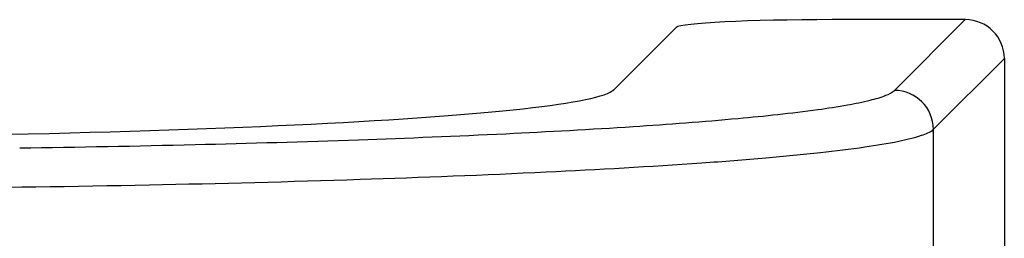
# Model space of a CAD drawing. Header units: millimetres. Extents: x 0 to 1000, y 0 to 850.
# Tile 59 of 80: x 433.42 to 446.03, y 771 to 773.81. Entities that reach past the tile are written whole.
import ezdxf

# ---------------------------------------------------------------- set-up
doc = ezdxf.new("R2010")
doc.units = ezdxf.units.MM
doc.header["$LTSCALE"] = 55.407407
doc.layers.get('0').update_dxf_attribs({"linetype": 'CONTINUOUS'})

msp = doc.modelspace()

# ---------------------------------------------------------------- linework, layer by layer
at = {"color": 7, "linetype": 'CONTINUOUS'}
for p, q in [((445.535, 773.811), (443.828, 773.811)), ((441.83, 773.712), (441.031, 772.912)), ((446.035, 773.312), (446.035, 770.664))]:
    msp.add_line(p, q, dxfattribs=at)
at = {"color": 9, "linetype": 'CONTINUOUS'}
for p, q in [((444.627, 772.902), (445.535, 773.811)), ((445.126, 772.403), (446.035, 773.312)), ((445.126, 628.164), (445.126, 772.403))]:
    msp.add_line(p, q, dxfattribs=at)
msp.add_arc((444.625, 772.401), 0.501, 0.1715, 89.8285, dxfattribs=at)
at = {"color": 7, "linetype": 'CONTINUOUS'}
for centre, major_axis, ratio, start_param, end_param in [((443.828, 773.706), (2, 0), 0.052408, 1.570796, 3.089233), ((445.534, 773.31), (0.355, 0.355), 0.997265, -0.784029, 0.784029), ((428.548, 772.946), (12.5, 0), 0.052408, -1.570796, -0.05236)]:
    msp.add_ellipse(centre, major_axis=major_axis, ratio=ratio, start_param=start_param, end_param=end_param, dxfattribs=at)
at = {"color": 9, "linetype": 'CONTINUOUS'}
for points, knots in [([(433.416, 772.164), (434.165, 772.175), (435.613, 772.203), (437.69, 772.263), (439.561, 772.339), (441.183, 772.428), (442.517, 772.528), (443.432, 772.623), (443.996, 772.709), (444.289, 772.767), (444.491, 772.825), (444.597, 772.873), (444.627, 772.902)], [0, 0, 0, 0, 0.199753, 0.385662, 0.553288, 0.698632, 0.818258, 0.909409, 0.943663, 0.970148, 0.988834, 1, 1, 1, 1]), ([(429.148, 771.633), (430.155, 771.633), (432.132, 771.643), (435.008, 771.684), (437.674, 771.752), (440.034, 771.844), (441.768, 771.941), (442.939, 772.031), (443.637, 772.098), (444.204, 772.168), (444.639, 772.237), (444.931, 772.308), (445.085, 772.364), (445.126, 772.403)], [0, 0, 0, 0, 0.188405, 0.370057, 0.538438, 0.687516, 0.81196, 0.86353, 0.907378, 0.943139, 0.970538, 0.989433, 1, 1, 1, 1])]:
    msp.add_open_spline(points, degree=3, knots=knots, dxfattribs=at)

doc.saveas('drawing.dxf')
